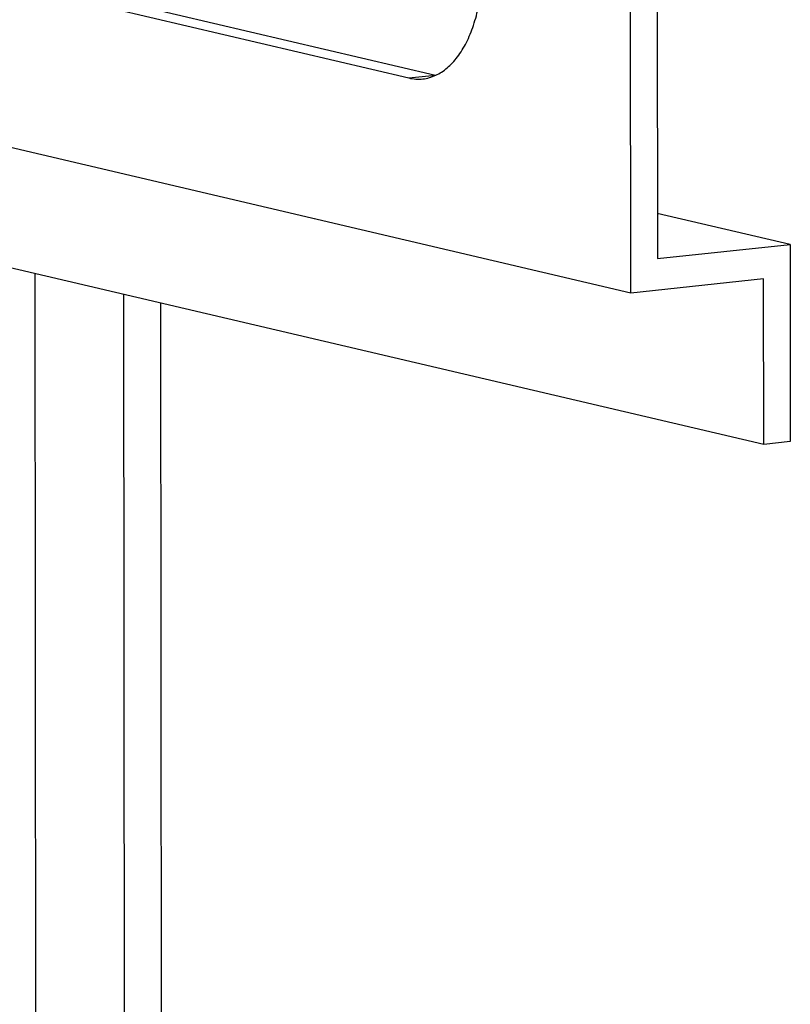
# Model space of a CAD drawing. Header units: millimetres. Extents: x 0 to 2731, y -3524 to -2222.
# Tile 167 of 221: x 2593 to 2622, y -3289 to -3252. Entities that reach past the tile are written whole.
import ezdxf

# ---------------------------------------------------------------- set-up
doc = ezdxf.new("R2010")
doc.units = ezdxf.units.MM
doc.header["$LTSCALE"] = 46.255
doc.layers.add('00_COMPONENTS', color=7, linetype='CONTINUOUS')

msp = doc.modelspace()

# ---------------------------------------------------------------- linework, layer by layer
at = {"layer": '00_COMPONENTS', "color": 7}
for p, q in [((2616.36, -3262.662), (2505.185, -3236.583)), ((2616.36, -3262.662), (2616.338, -3240.542)), ((2617.337, -3241.621), (2617.357, -3261.371)), ((2596.899, -3251.976), (2608.016, -3254.584)), ((2597.896, -3251.87), (2609.014, -3254.477)), ((2621.354, -3268.353), (2575.665, -3257.636)), ((2622.344, -3260.841), (2617.355, -3259.67)), ((2617.357, -3261.371), (2622.344, -3260.841)), ((2622.344, -3260.841), (2622.352, -3268.247)), ((2593.958, -3261.927), (2594.028, -3330.562)), ((2621.348, -3262.132), (2616.36, -3262.662)), ((2621.354, -3268.353), (2621.348, -3262.132)), ((2597.293, -3262.709), (2597.363, -3331.344)), ((2598.68, -3263.034), (2598.75, -3331.386)), ((2622.352, -3268.247), (2621.354, -3268.353))]:
    msp.add_line(p, q, dxfattribs=at)
at = {"layer": '00_COMPONENTS', "color": 4}
msp.add_line((2608.016, -3254.584), (2609.014, -3254.477), dxfattribs=at)
at = {"layer": '00_COMPONENTS', "color": 7}
msp.add_arc((2609.399, -3252.833), 1.689, 256.7984, 257.3602, dxfattribs=at)
for points, knots in [([(2609.03, -3254.481), (2609.106, -3254.446), (2609.256, -3254.363), (2609.467, -3254.205), (2609.667, -3254.012), (2609.923, -3253.705), (2610.204, -3253.24), (2610.467, -3252.592), (2610.658, -3251.86), (2610.771, -3251.062), (2610.804, -3250.224), (2610.755, -3249.368), (2610.625, -3248.521), (2610.42, -3247.707), (2610.143, -3246.949), (2609.805, -3246.27), (2609.413, -3245.689), (2609.041, -3245.29), (2608.727, -3245.04), (2608.491, -3244.892), (2608.252, -3244.779), (2608.088, -3244.728), (2608.006, -3244.708)], [0, 0, 0, 0, 0.022048, 0.045092, 0.069343, 0.094949, 0.150475, 0.211853, 0.278559, 0.349615, 0.423741, 0.499462, 0.575209, 0.649412, 0.720591, 0.787457, 0.849021, 0.904742, 0.930441, 0.954777, 0.977894, 1, 1, 1, 1]), ([(2608.016, -3254.584), (2608.102, -3254.604), (2608.277, -3254.63), (2608.453, -3254.627), (2608.54, -3254.618)], [0, 0, 0, 0, 0.505044, 1, 1, 1, 1]), ([(2608.54, -3254.618), (2608.624, -3254.609), (2608.792, -3254.577), (2608.952, -3254.517), (2609.03, -3254.481)], [0, 0, 0, 0, 0.495246, 1, 1, 1, 1])]:
    msp.add_open_spline(points, degree=3, knots=knots, dxfattribs=at)

doc.saveas('drawing.dxf')
